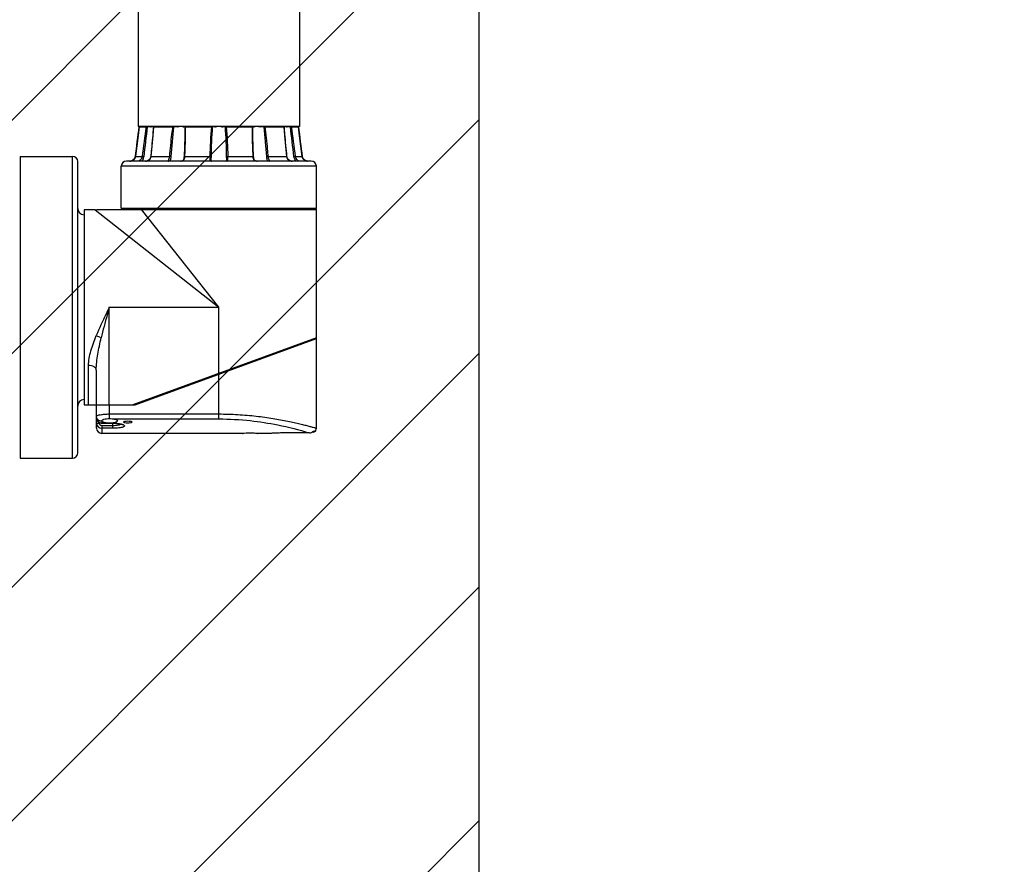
# Model space of a CAD drawing. Header units: millimetres. Extents: x 36 to 7524, y 76 to 5310.
# Tile 11 of 29: x 2106 to 2484, y 2070 to 2395. Entities that reach past the tile are written whole.
import ezdxf

# ---------------------------------------------------------------- set-up
doc = ezdxf.new("R2010")
doc.units = ezdxf.units.MM
for name, color, linetype in [('ARM2_ABL165', 7, 'Continuous'), ('COVER_S_PBL180', 7, 'Continuous'), ('FLANGE_J3_PBL178', 7, 'Continuous'), ('FLANGE_J4_PBL177', 7, 'Continuous'), ('FLANGE_J5_PBL166', 7, 'Continuous'), ('HOLDER_S_PBL181', 7, 'Continuous'), ('MODULE_S_ABL179', 7, 'Continuous'), ('new_view_15_VBL148', 7, 'Continuous'), ('PIPE2_PBL182', 7, 'Continuous')]:
    doc.layers.add(name, color=color, linetype=linetype)

# ---------------------------------------------------------------- blocks, each defined once
blk = doc.blocks.new('FLANGE_J5_PBL166', base_point=(688.76, 1633.69))
at = {"layer": 'FLANGE_J5_PBL166', "color": 7}
for p, q in [((651.76, 1656.19), (651.26, 1655.69)), ((651.26, 1655.69), (651.26, 1654.69)), ((726.26, 1655.69), (651.26, 1655.69)), ((725.76, 1656.19), (726.26, 1655.69)), ((726.26, 1655.69), (726.26, 1654.69)), ((652.76, 1653.19), (724.76, 1653.19)), ((658.15, 1611.49), (660.97, 1611.49)), ((663.52, 1611.49), (671.25, 1611.49)), ((675.66, 1611.43), (675.66, 1611.49)), ((675.66, 1611.49), (686.21, 1611.49)), ((691.31, 1611.49), (701.86, 1611.49)), ((701.86, 1611.49), (701.86, 1611.43)), ((706.27, 1611.49), (714, 1611.49)), ((716.55, 1611.49), (719.37, 1611.49))]:
    blk.add_line(p, q, dxfattribs=at)
at = {"layer": 'FLANGE_J5_PBL166', "color": 2}
for p, q in [((651.26, 1654.69), (726.26, 1654.69)), ((658.62, 1651.79), (655.45, 1651.79)), ((669.86, 1651.79), (661.21, 1651.79)), ((686.17, 1651.79), (674.35, 1651.79)), ((703.17, 1651.79), (691.35, 1651.79)), ((716.31, 1651.79), (707.66, 1651.79)), ((722.07, 1651.79), (718.9, 1651.79))]:
    blk.add_line(p, q, dxfattribs=at)
at = {"layer": 'FLANGE_J5_PBL166', "color": 7}
for centre, radius, start, end in [((652.76, 1654.69), 1.5, 180, 270), ((724.76, 1654.69), 1.5, 270, 360), ((-6575.34, 1148.55), 7248.28, 3.661962, 3.981237), ((1231.21, 1633.37), 545.35, 178.0641, 180.0746), ((146.55, 1633.38), 545.11, 359.925, 1.9364), ((7952.86, 1148.55), 7248.28, 176.018763, 176.338038), ((1294.2, 1632.21), 608.34, 179.9572, 181.95124), ((83.06, 1632.21), 608.6, 358.04918, 0.04235), ((601.11, 1552.96), 81.73, 45.4394, 45.7393), ((670.79, 1622.95), 15.09, 229.407, 231.1859), ((675.89, 1616.12), 6.56, 224.8983, 228.719), ((688.78, 1612.93), 2.95, 209.187, 216.1048), ((688.74, 1612.93), 2.95, 323.8947, 330.8129), ((703.91, 1611.43), 2.05, 179.9978, 181.0804), ((703.77, 1611.43), 1.91, 181.0238, 186.9887), ((701.63, 1616.12), 6.56, 311.2806, 315.1015), ((706.73, 1622.95), 15.09, 308.8139, 310.5929), ((776.41, 1552.96), 81.73, 134.2608, 134.5607)]:
    blk.add_arc(centre, radius, start, end, dxfattribs=at)
for points, knots in [([(655.45, 1651.79), (655.43, 1652.1), (655.24, 1652.55), (654.82, 1652.92), (654.51, 1653.08), (654.27, 1653.15), (654.12, 1653.18), (654.03, 1653.19), (653.96, 1653.19), (653.9, 1653.19), (653.88, 1653.2), (653.86, 1653.19), (653.86, 1653.19)], [0, 0, 0, 0, 0.398478, 0.576573, 0.726732, 0.845114, 0.892037, 0.930654, 0.960867, 0.982562, 0.995633, 1, 1, 1, 1]), ([(658.15, 1653.15), (658.15, 1653.19), (658.34, 1653.2), (658.44, 1653.19), (658.54, 1653.19)], [0, 0, 0, 0, 0.269402, 1, 1, 1, 1]), ([(658.62, 1651.79), (658.61, 1651.98), (658.56, 1652.32), (658.38, 1652.74), (658.25, 1652.99), (658.15, 1653.11), (658.15, 1653.15)], [0, 0, 0, 0, 0.388948, 0.707111, 0.910969, 1, 1, 1, 1]), ([(661.21, 1651.79), (661.2, 1651.95), (661.11, 1652.27), (660.72, 1652.79), (660.01, 1653.12), (659.22, 1653.2), (658.74, 1653.19), (658.54, 1653.19)], [0, 0, 0, 0, 0.14437, 0.288763, 0.568855, 0.815868, 1, 1, 1, 1]), ([(658.62, 1651.79), (658.91, 1645.08), (659.62, 1631.64), (660.48, 1618.21), (660.97, 1611.49)], [0, 0, 0, 0, 0.499756, 1, 1, 1, 1]), ([(663.52, 1611.49), (663.27, 1618.21), (662.61, 1631.66), (661.73, 1645.08), (661.21, 1651.79)], [0, 0, 0, 0, 0.499771, 1, 1, 1, 1]), ([(669.86, 1652.33), (669.86, 1652.44), (669.86, 1652.63), (669.9, 1652.88), (670.01, 1653.06), (670.19, 1653.15), (670.41, 1653.18), (670.79, 1653.2), (671.09, 1653.19), (671.31, 1653.19)], [0, 0, 0, 0, 0.156828, 0.27468, 0.364256, 0.45244, 0.558175, 0.685852, 1, 1, 1, 1]), ([(669.86, 1651.79), (669.86, 1651.84), (669.86, 1652.02), (669.86, 1652.2), (669.86, 1652.33)], [0, 0, 0, 0, 0.261025, 1, 1, 1, 1]), ([(669.86, 1651.79), (669.89, 1645.08), (670.2, 1631.64), (670.83, 1618.21), (671.25, 1611.49)], [0, 0, 0, 0, 0.499728, 1, 1, 1, 1]), ([(674.35, 1651.79), (674.33, 1652.1), (674.08, 1652.74), (673.16, 1653.14), (672.23, 1653.2), (671.61, 1653.19), (671.31, 1653.19)], [0, 0, 0, 0, 0.249101, 0.497694, 0.756772, 1, 1, 1, 1]), ([(675.66, 1611.49), (675.65, 1618.21), (675.39, 1631.65), (674.79, 1645.09), (674.35, 1651.79)], [0, 0, 0, 0, 0.499798, 1, 1, 1, 1]), ([(686.17, 1651.79), (686.18, 1651.94), (686.2, 1652.21), (686.32, 1652.58), (686.53, 1652.87), (686.83, 1653.05), (687.18, 1653.14), (687.7, 1653.19), (688.11, 1653.19), (688.39, 1653.19)], [0, 0, 0, 0, 0.139292, 0.265157, 0.376781, 0.484878, 0.600088, 0.725541, 1, 1, 1, 1]), ([(691.35, 1651.79), (691.34, 1651.95), (691.31, 1652.24), (691.17, 1652.64), (690.91, 1652.94), (690.56, 1653.09), (690.16, 1653.17), (689.57, 1653.2), (689.11, 1653.19), (688.79, 1653.19)], [0, 0, 0, 0, 0.137016, 0.258961, 0.367147, 0.475489, 0.593675, 0.722527, 1, 1, 1, 1]), ([(703.17, 1651.79), (702.73, 1645.09), (702.13, 1631.65), (701.87, 1618.21), (701.86, 1611.49)], [0, 0, 0, 0, 0.500202, 1, 1, 1, 1]), ([(703.17, 1651.79), (703.19, 1652.1), (703.44, 1652.74), (704.36, 1653.14), (705.29, 1653.2), (705.91, 1653.19), (706.21, 1653.19)], [0, 0, 0, 0, 0.249101, 0.497694, 0.756772, 1, 1, 1, 1]), ([(707.66, 1652.33), (707.66, 1652.44), (707.66, 1652.63), (707.62, 1652.88), (707.51, 1653.06), (707.33, 1653.15), (707.11, 1653.18), (706.73, 1653.2), (706.43, 1653.19), (706.21, 1653.19)], [0, 0, 0, 0, 0.156828, 0.27468, 0.364256, 0.45244, 0.558175, 0.685852, 1, 1, 1, 1]), ([(706.27, 1611.49), (706.69, 1618.21), (707.31, 1631.64), (707.63, 1645.08), (707.66, 1651.79)], [0, 0, 0, 0, 0.500272, 1, 1, 1, 1]), ([(707.66, 1651.79), (707.66, 1651.84), (707.66, 1652.02), (707.66, 1652.2), (707.66, 1652.33)], [0, 0, 0, 0, 0.261025, 1, 1, 1, 1]), ([(716.31, 1651.79), (715.79, 1645.08), (714.91, 1631.66), (714.25, 1618.21), (714, 1611.49)], [0, 0, 0, 0, 0.500229, 1, 1, 1, 1]), ([(716.31, 1651.79), (716.32, 1651.95), (716.41, 1652.27), (716.8, 1652.79), (717.51, 1653.12), (718.3, 1653.2), (718.78, 1653.19), (718.98, 1653.19)], [0, 0, 0, 0, 0.14437, 0.288763, 0.568855, 0.815868, 1, 1, 1, 1]), ([(716.55, 1611.49), (717.04, 1618.21), (717.9, 1631.64), (718.61, 1645.08), (718.9, 1651.79)], [0, 0, 0, 0, 0.500244, 1, 1, 1, 1]), ([(718.9, 1651.79), (718.91, 1651.98), (718.96, 1652.32), (719.14, 1652.74), (719.27, 1652.99), (719.37, 1653.11), (719.37, 1653.15)], [0, 0, 0, 0, 0.388948, 0.707111, 0.910969, 1, 1, 1, 1]), ([(719.37, 1653.15), (719.37, 1653.19), (719.18, 1653.2), (719.08, 1653.19), (718.98, 1653.19)], [0, 0, 0, 0, 0.269402, 1, 1, 1, 1]), ([(722.07, 1651.79), (722.09, 1652.09), (722.31, 1652.64), (722.96, 1653.1), (723.44, 1653.19), (723.66, 1653.19)], [0, 0, 0, 0, 0.390869, 0.713984, 1, 1, 1, 1])]:
    blk.add_open_spline(points, degree=3, knots=knots, dxfattribs=at)
for points in [[(663.69, 1611.19), (663.64, 1611.3), (663.58, 1611.4), (663.52, 1611.49)], [(675.65, 1611.19), (675.66, 1611.27), (675.66, 1611.35), (675.66, 1611.43)], [(714, 1611.49), (713.94, 1611.4), (713.88, 1611.3), (713.83, 1611.19)]]:
    blk.add_open_spline(points, degree=3, dxfattribs=at)
blk = doc.blocks.new('FLANGE_J4_PBL177', base_point=(688.76, 1391.54))
at = {"layer": 'FLANGE_J4_PBL177', "color": 7}
for p, q in [((658.29, 1407.49), (658.18, 1407.39)), ((658.18, 1407.4), (658.18, 1407.4)), ((658.18, 1407.4), (660.85, 1407.4)), ((660.85, 1407.4), (660.95, 1407.39)), ((660.95, 1407.39), (661.09, 1407.39)), ((661.09, 1407.39), (661.27, 1407.38)), ((662.46, 1407.38), (661.27, 1407.38)), ((662.46, 1407.38), (662.52, 1407.49)), ((663.73, 1407.49), (663.61, 1407.39)), ((663.61, 1407.39), (663.61, 1407.39)), ((663.7, 1407.4), (671, 1407.4)), ((672.72, 1407.38), (671.51, 1407.38)), ((672.72, 1407.38), (672.72, 1407.49)), ((675.39, 1407.49), (675.29, 1407.38)), ((675.65, 1407.38), (675.29, 1407.38)), ((675.66, 1405.67), (675.66, 1405.66)), ((675.94, 1407.4), (685.9, 1407.4)), ((685.9, 1407.4), (685.91, 1407.49)), ((687.28, 1407.38), (686.37, 1407.38)), ((687.28, 1407.38), (687.22, 1407.49)), ((690.3, 1407.49), (690.24, 1407.38)), ((691.15, 1407.38), (690.24, 1407.38)), ((691.62, 1407.4), (701.58, 1407.4)), ((701.86, 1405.66), (701.86, 1405.67)), ((702.23, 1407.38), (701.87, 1407.38)), ((702.23, 1407.38), (702.13, 1407.49)), ((704.8, 1407.49), (704.8, 1407.38)), ((706.01, 1407.38), (704.8, 1407.38)), ((706.46, 1407.39), (706.52, 1407.4)), ((706.52, 1407.4), (713.81, 1407.4)), ((713.81, 1407.4), (713.72, 1407.49)), ((713.91, 1407.39), (713.79, 1407.49)), ((713.91, 1407.39), (713.91, 1407.39)), ((715, 1407.49), (715.06, 1407.38)), ((716.25, 1407.38), (715.06, 1407.38)), ((716.25, 1407.38), (716.57, 1407.39)), ((716.57, 1407.39), (716.67, 1407.4)), ((716.67, 1407.4), (719.34, 1407.4)), ((719.34, 1407.39), (719.23, 1407.49)), ((719.34, 1407.4), (719.34, 1407.4)), ((719.79, 1403.94), (719.34, 1407.39)), ((724.26, 1394.19), (653.26, 1394.19)), ((656.38, 1395.13), (656.08, 1394.76)), ((656.6, 1395.59), (656.38, 1395.13)), ((656.67, 1395.93), (656.6, 1395.59)), ((685.86, 1394.79), (685.86, 1394.79)), ((691.61, 1394.25), (691.59, 1394.22)), ((691.66, 1394.79), (691.66, 1394.79)), ((721.13, 1395.14), (720.92, 1395.6)), ((721.43, 1394.76), (721.13, 1395.14)), ((721.44, 1394.76), (721.43, 1394.76)), ((721.99, 1394.4), (721.79, 1394.49)), ((651.26, 1376.09), (651.26, 1392.19)), ((726.26, 1376.09), (726.26, 1392.19)), ((651.26, 1376.09), (651.76, 1375.59)), ((651.26, 1376.09), (726.26, 1376.09)), ((726.26, 1376.09), (725.76, 1375.59))]:
    blk.add_line(p, q, dxfattribs=at)
at = {"layer": 'FLANGE_J4_PBL177', "color": 2}
for p, q in [((660.85, 1407.4), (660.95, 1407.49)), ((661.28, 1407.49), (661.27, 1407.38)), ((663.8, 1407.49), (663.7, 1407.4)), ((663.7, 1407.38), (663.7, 1407.4)), ((663.7, 1407.38), (663.7, 1407.4)), ((671, 1407.4), (671.06, 1407.49)), ((671.46, 1407.49), (671.51, 1407.38)), ((675.65, 1407.38), (675.77, 1407.49)), ((675.65, 1407.38), (675.66, 1405.67)), ((675.99, 1407.49), (675.94, 1407.4)), ((686.27, 1407.49), (686.37, 1407.38)), ((691.15, 1407.38), (691.25, 1407.49)), ((691.61, 1407.49), (691.62, 1407.4)), ((701.58, 1407.4), (701.53, 1407.49)), ((701.75, 1407.49), (701.87, 1407.38)), ((701.86, 1405.67), (701.87, 1407.38)), ((706.01, 1407.38), (706.06, 1407.49)), ((706.46, 1407.49), (706.52, 1407.4)), ((713.81, 1407.4), (713.82, 1407.38)), ((713.81, 1407.4), (713.82, 1407.38)), ((716.25, 1407.38), (716.24, 1407.49)), ((716.57, 1407.49), (716.67, 1407.4)), ((656.67, 1395.93), (656.68, 1395.93)), ((656.68, 1395.93), (659.26, 1395.93)), ((662.69, 1395.93), (669.75, 1395.93)), ((675.69, 1395.93), (685.33, 1395.93)), ((692.19, 1395.93), (701.83, 1395.93)), ((707.77, 1395.93), (714.83, 1395.93)), ((718.26, 1395.93), (720.84, 1395.93)), ((720.85, 1395.93), (720.84, 1395.93)), ((726.26, 1392.19), (651.26, 1392.19))]:
    blk.add_line(p, q, dxfattribs=at)
at = {"layer": 'FLANGE_J4_PBL177', "color": 7}
for points in [[(658.18, 1407.39), (657.73, 1403.96), (657.22, 1400), (656.67, 1395.93)], [(663.61, 1407.39), (663.36, 1403.99), (663, 1399.97), (662.59, 1395.91)], [(675.66, 1405.66), (675.65, 1403.7), (675.56, 1399.84), (675.39, 1395.89)], [(702.13, 1395.89), (701.96, 1399.83), (701.87, 1403.69), (701.86, 1405.66)], [(714.93, 1395.91), (714.52, 1399.95), (714.16, 1403.98), (713.91, 1407.39)], [(720.85, 1395.93), (720.31, 1399.98), (719.79, 1403.95)], [(656.6, 1395.6), (656.39, 1395.14), (656.09, 1394.76), (655.73, 1394.49), (655.34, 1394.31), (654.92, 1394.21), (654.61, 1394.19)], [(655.73, 1394.49), (655.72, 1394.49), (655.53, 1394.4)], [(662.59, 1395.91), (662.54, 1395.6), (662.37, 1395.14), (662.1, 1394.76), (661.76, 1394.48), (661.36, 1394.31), (660.89, 1394.21), (660.51, 1394.19)], [(675.39, 1395.89), (675.36, 1395.54), (675.27, 1395.07), (675.13, 1394.72), (674.93, 1394.45), (674.64, 1394.29), (674.28, 1394.21), (673.97, 1394.19)], [(685.93, 1394.22), (685.93, 1394.22), (685.9, 1394.29), (685.87, 1394.49), (685.86, 1394.79)], [(686.12, 1394.19), (686.01, 1394.2), (685.94, 1394.22)], [(691.59, 1394.22), (691.59, 1394.22), (691.51, 1394.2), (691.4, 1394.19)], [(691.66, 1394.79), (691.65, 1394.5), (691.62, 1394.3), (691.61, 1394.25)], [(703.55, 1394.19), (703.25, 1394.21), (702.89, 1394.29), (702.6, 1394.45), (702.39, 1394.71), (702.26, 1395.06), (702.16, 1395.52), (702.13, 1395.89)], [(717.01, 1394.19), (716.65, 1394.21), (716.17, 1394.3), (715.77, 1394.48), (715.43, 1394.75), (715.16, 1395.12), (714.99, 1395.58), (714.93, 1395.91)], [(722.48, 1394.23), (722.19, 1394.31), (721.8, 1394.49), (721.44, 1394.75), (721.14, 1395.13), (720.92, 1395.59), (720.85, 1395.93)]]:
    blk.add_lwpolyline(points, dxfattribs=at)
at = {"layer": 'FLANGE_J4_PBL177', "color": 2}
for centre, radius, start, end in [((-1089.41, 1630.54), 1761.77, 352.34716, 352.72335), ((1047.87, 1348), 391.55, 171.275, 172.9693), ((1119.7, 1347.5), 462.32, 172.5581, 173.9958), ((257.82, 1347.5), 462.32, 6.0042, 7.4419), ((329.67, 1348), 391.54, 7.0307, 8.7251), ((2466.95, 1630.55), 1761.8, 187.27666, 187.65284), ((654.61, 1396.53), 2.33, 269.9827, 276.7406), ((654.62, 1396.47), 2.27, 276.7625, 278.3086), ((654.63, 1396.41), 2.21, 278.2877, 288.3721), ((654.65, 1396.33), 2.13, 288.4483, 289.4954), ((654.67, 1396.28), 2.07, 289.458, 300.8963), ((654.69, 1396.19), 2, 342.9588, 352.3509), ((660.56, 1397.52), 3.32, 275.4108, 275.8789), ((660.33, 1396.18), 2.37, 347.2702, 353.8826)]:
    blk.add_arc(centre, radius, start, end, dxfattribs=at)
at = {"layer": 'FLANGE_J4_PBL177', "color": 7}
for centre, radius, start, end in [((662.46, 1408.86), 1.48, 270.0165, 272.8316), ((670.28, 1374.39), 33.01, 88.4735, 88.7528), ((670.32, 1376.45), 30.95, 88.1156, 88.4424), ((670.39, 1378.26), 29.14, 87.9008, 88.1397), ((670.76, 1388.4), 19, 87.7389, 87.8935), ((686.09, 1403.11), 4.28, 86.3345, 87.6279), ((691.78, 1394.79), 12.61, 91.5293, 92.2597), ((691.96, 1387.85), 19.55, 90.9994, 91.5189), ((706.7, 1390.1), 17.29, 92.1076, 92.2776), ((707.1, 1379.08), 28.32, 91.8531, 92.0983), ((707.18, 1376.98), 30.42, 91.3571, 91.8808), ((715.06, 1408.86), 1.48, 267.1669, 269.9835), ((653.26, 1392.19), 2, 90, 180), ((722.9, 1396.46), 2.26, 259.55, 263.1387), ((722.9, 1396.52), 2.33, 263.1573, 270.0185), ((724.26, 1392.19), 2, 0, 90)]:
    blk.add_arc(centre, radius, start, end, dxfattribs=at)
for points, knots in [([(662.54, 1407.38), (662.59, 1407.38), (662.78, 1407.4), (662.97, 1407.46), (663.11, 1407.5)], [0, 0, 0, 0, 0.266116, 1, 1, 1, 1]), ([(663.61, 1407.39), (663.62, 1407.39), (663.65, 1407.39), (663.68, 1407.39), (663.7, 1407.4)], [0, 0, 0, 0, 0.283819, 1, 1, 1, 1]), ([(674.8, 1407.5), (674.84, 1407.48), (675, 1407.43), (675.17, 1407.38), (675.29, 1407.38)], [0, 0, 0, 0, 0.285623, 1, 1, 1, 1]), ([(675.65, 1407.38), (675.66, 1407.39), (675.72, 1407.39), (675.76, 1407.39), (675.8, 1407.39)], [0, 0, 0, 0, 0.306622, 1, 1, 1, 1]), ([(686.08, 1407.39), (686.13, 1407.39), (686.19, 1407.39), (686.26, 1407.39), (686.27, 1407.39)], [0, 0, 0, 0, 0.77191, 1, 1, 1, 1]), ([(687.28, 1407.38), (687.34, 1407.38), (687.59, 1407.4), (687.84, 1407.46), (688.03, 1407.5)], [0, 0, 0, 0, 0.237795, 1, 1, 1, 1]), ([(689.49, 1407.5), (689.56, 1407.48), (689.8, 1407.43), (690.06, 1407.38), (690.24, 1407.38)], [0, 0, 0, 0, 0.260476, 1, 1, 1, 1]), ([(691.15, 1407.38), (691.16, 1407.38), (691.2, 1407.38), (691.25, 1407.39), (691.28, 1407.39)], [0, 0, 0, 0, 0.21467, 1, 1, 1, 1]), ([(701.72, 1407.39), (701.73, 1407.39), (701.77, 1407.39), (701.8, 1407.39), (701.82, 1407.39)], [0, 0, 0, 0, 0.296725, 1, 1, 1, 1]), ([(701.82, 1407.39), (701.83, 1407.39), (701.84, 1407.38), (701.86, 1407.38), (701.87, 1407.38)], [0, 0, 0, 0, 0.375047, 1, 1, 1, 1]), ([(702.23, 1407.38), (702.27, 1407.38), (702.43, 1407.4), (702.6, 1407.46), (702.72, 1407.5)], [0, 0, 0, 0, 0.211644, 1, 1, 1, 1]), ([(713.81, 1407.4), (713.82, 1407.4), (713.85, 1407.39), (713.87, 1407.39), (713.89, 1407.39)], [0, 0, 0, 0, 0.31879, 1, 1, 1, 1]), ([(713.89, 1407.39), (713.89, 1407.39), (713.9, 1407.39), (713.91, 1407.39), (713.91, 1407.39)], [0, 0, 0, 0, 0.684665, 1, 1, 1, 1]), ([(714.41, 1407.5), (714.45, 1407.48), (714.64, 1407.43), (714.83, 1407.39), (714.98, 1407.38)], [0, 0, 0, 0, 0.232914, 1, 1, 1, 1])]:
    blk.add_open_spline(points, degree=3, knots=knots, dxfattribs=at)
at = {"layer": 'FLANGE_J4_PBL177', "color": 2}
for points, knots in [([(662.69, 1395.93), (662.79, 1396.88), (663.19, 1400.69), (663.51, 1404.51), (663.7, 1407.38)], [0, 0, 0, 0, 0.250545, 1, 1, 1, 1]), ([(671, 1407.4), (670.86, 1406.44), (670.36, 1402.63), (669.98, 1398.8), (669.75, 1395.93)], [0, 0, 0, 0, 0.250344, 1, 1, 1, 1]), ([(675.69, 1395.93), (675.74, 1396.88), (675.91, 1400.7), (675.98, 1404.53), (675.94, 1407.4)], [0, 0, 0, 0, 0.250376, 1, 1, 1, 1]), ([(701.58, 1407.4), (701.56, 1406.44), (701.56, 1402.62), (701.68, 1398.79), (701.83, 1395.93)], [0, 0, 0, 0, 0.249613, 1, 1, 1, 1]), ([(707.77, 1395.93), (707.69, 1396.88), (707.36, 1400.71), (706.92, 1404.54), (706.52, 1407.4)], [0, 0, 0, 0, 0.249673, 1, 1, 1, 1]), ([(713.82, 1407.38), (713.88, 1406.43), (714.16, 1402.6), (714.52, 1398.79), (714.83, 1395.93)], [0, 0, 0, 0, 0.249375, 1, 1, 1, 1]), ([(655.74, 1394.5), (655.94, 1394.62), (656.31, 1394.94), (656.54, 1395.38), (656.61, 1395.61)], [0, 0, 0, 0, 0.497195, 1, 1, 1, 1]), ([(658.19, 1394.29), (658.17, 1394.28), (658.1, 1394.25), (658.02, 1394.22), (657.96, 1394.21)], [0, 0, 0, 0, 0.293575, 1, 1, 1, 1]), ([(659.26, 1395.93), (659.24, 1395.74), (659.07, 1395.09), (658.61, 1394.51), (658.19, 1394.29)], [0, 0, 0, 0, 0.287719, 1, 1, 1, 1]), ([(659.19, 1394.19), (659.29, 1394.3), (659.66, 1394.79), (659.86, 1395.4), (659.91, 1395.86)], [0, 0, 0, 0, 0.237695, 1, 1, 1, 1]), ([(659.91, 1395.86), (659.85, 1395.87), (659.63, 1395.9), (659.42, 1395.93), (659.26, 1395.93)], [0, 0, 0, 0, 0.290048, 1, 1, 1, 1]), ([(660.9, 1394.21), (661.3, 1394.26), (661.93, 1394.45), (662.46, 1395.08), (662.6, 1395.46), (662.64, 1395.66)], [0, 0, 0, 0, 0.503193, 0.749918, 1, 1, 1, 1]), ([(662.59, 1395.91), (662.59, 1395.92), (662.64, 1395.92), (662.67, 1395.93), (662.69, 1395.93)], [0, 0, 0, 0, 0.277043, 1, 1, 1, 1]), ([(669.75, 1395.93), (669.74, 1395.8), (669.7, 1395.55), (669.61, 1395.19), (669.51, 1394.88), (669.4, 1394.62), (669.33, 1394.43), (669.28, 1394.3), (669.31, 1394.2), (669.38, 1394.19), (669.4, 1394.19)], [0, 0, 0, 0, 0.20769, 0.405469, 0.585087, 0.736057, 0.848243, 0.917685, 0.955725, 1, 1, 1, 1]), ([(670.44, 1395.86), (670.39, 1395.87), (670.17, 1395.91), (669.93, 1395.93), (669.75, 1395.93)], [0, 0, 0, 0, 0.208535, 1, 1, 1, 1]), ([(670.04, 1394.19), (670.09, 1394.31), (670.29, 1394.84), (670.41, 1395.41), (670.44, 1395.86)], [0, 0, 0, 0, 0.215517, 1, 1, 1, 1]), ([(673.97, 1394.19), (674.21, 1394.19), (674.68, 1394.22), (675.54, 1394.68), (675.66, 1395.46), (675.69, 1395.93)], [0, 0, 0, 0, 0.263602, 0.497557, 1, 1, 1, 1]), ([(675.39, 1395.89), (675.39, 1395.89), (675.42, 1395.91), (675.52, 1395.92), (675.61, 1395.93), (675.69, 1395.93)], [0, 0, 0, 0, 0.088254, 0.291026, 1, 1, 1, 1]), ([(685.33, 1395.93), (685.33, 1395.7), (685.31, 1395.37), (685.32, 1394.96), (685.34, 1394.64), (685.51, 1394.29), (685.79, 1394.22), (685.93, 1394.2)], [0, 0, 0, 0, 0.333227, 0.479571, 0.606013, 0.801749, 1, 1, 1, 1]), ([(685.88, 1395.86), (685.87, 1395.88), (685.8, 1395.89), (685.68, 1395.91), (685.52, 1395.92), (685.4, 1395.93), (685.33, 1395.93)], [0, 0, 0, 0, 0.116638, 0.344469, 0.653897, 1, 1, 1, 1]), ([(685.86, 1394.79), (685.86, 1394.88), (685.87, 1395.23), (685.88, 1395.59), (685.88, 1395.86)], [0, 0, 0, 0, 0.235794, 1, 1, 1, 1]), ([(691.61, 1394.21), (691.75, 1394.22), (692.03, 1394.3), (692.18, 1394.66), (692.2, 1394.97), (692.21, 1395.38), (692.19, 1395.7), (692.19, 1395.93)], [0, 0, 0, 0, 0.19607, 0.393116, 0.520263, 0.666941, 1, 1, 1, 1]), ([(691.64, 1395.86), (691.65, 1395.88), (691.72, 1395.89), (691.84, 1395.91), (692, 1395.92), (692.12, 1395.93), (692.19, 1395.93)], [0, 0, 0, 0, 0.116632, 0.344465, 0.653899, 1, 1, 1, 1]), ([(691.64, 1395.86), (691.64, 1395.77), (691.65, 1395.41), (691.66, 1395.05), (691.66, 1394.79)], [0, 0, 0, 0, 0.261184, 1, 1, 1, 1]), ([(702.13, 1395.89), (702.13, 1395.89), (702.09, 1395.91), (702, 1395.92), (701.9, 1395.93), (701.83, 1395.93)], [0, 0, 0, 0, 0.088258, 0.291028, 1, 1, 1, 1]), ([(701.83, 1395.93), (701.86, 1395.46), (701.98, 1394.68), (702.84, 1394.22), (703.31, 1394.19), (703.55, 1394.19)], [0, 0, 0, 0, 0.502442, 0.736396, 1, 1, 1, 1]), ([(707.08, 1395.86), (707.13, 1395.87), (707.35, 1395.91), (707.59, 1395.93), (707.77, 1395.93)], [0, 0, 0, 0, 0.208529, 1, 1, 1, 1]), ([(707.08, 1395.86), (707.09, 1395.7), (707.16, 1395.13), (707.32, 1394.58), (707.48, 1394.19)], [0, 0, 0, 0, 0.274312, 1, 1, 1, 1]), ([(708.12, 1394.19), (708.14, 1394.19), (708.21, 1394.2), (708.24, 1394.3), (708.19, 1394.43), (708.12, 1394.62), (708.01, 1394.88), (707.9, 1395.19), (707.82, 1395.55), (707.78, 1395.8), (707.77, 1395.93)], [0, 0, 0, 0, 0.044275, 0.082315, 0.151756, 0.263942, 0.414913, 0.59453, 0.79231, 1, 1, 1, 1]), ([(714.83, 1395.93), (714.86, 1395.67), (714.99, 1395.16), (715.66, 1394.34), (716.5, 1394.19), (717.01, 1394.19)], [0, 0, 0, 0, 0.252089, 0.498695, 1, 1, 1, 1]), ([(714.93, 1395.91), (714.93, 1395.92), (714.88, 1395.92), (714.85, 1395.93), (714.83, 1395.93)], [0, 0, 0, 0, 0.277075, 1, 1, 1, 1]), ([(717.61, 1395.86), (717.67, 1395.87), (717.89, 1395.9), (718.1, 1395.93), (718.26, 1395.93)], [0, 0, 0, 0, 0.290041, 1, 1, 1, 1]), ([(717.61, 1395.86), (717.63, 1395.7), (717.74, 1395.1), (718.02, 1394.53), (718.33, 1394.19)], [0, 0, 0, 0, 0.260008, 1, 1, 1, 1]), ([(719.32, 1394.3), (719.2, 1394.36), (718.67, 1394.75), (718.32, 1395.4), (718.26, 1395.93)], [0, 0, 0, 0, 0.198268, 1, 1, 1, 1]), ([(719.65, 1394.19), (719.64, 1394.19), (719.57, 1394.2), (719.5, 1394.22), (719.44, 1394.24)], [0, 0, 0, 0, 0.194471, 1, 1, 1, 1]), ([(720.84, 1395.93), (720.9, 1395.5), (721.3, 1394.69), (722.09, 1394.31), (722.49, 1394.23)], [0, 0, 0, 0, 0.516342, 1, 1, 1, 1])]:
    blk.add_open_spline(points, degree=3, knots=knots, dxfattribs=at)
for points in [[(670.44, 1395.86), (670.71, 1399.71), (671.05, 1403.55), (671.51, 1407.38)], [(685.9, 1407.4), (685.57, 1403.58), (685.39, 1399.75), (685.33, 1395.93)], [(685.88, 1395.86), (685.93, 1399.7), (686.08, 1403.55), (686.37, 1407.38)], [(691.15, 1407.38), (691.44, 1403.55), (691.59, 1399.7), (691.64, 1395.86)], [(691.62, 1407.4), (691.95, 1403.58), (692.13, 1399.75), (692.19, 1395.93)], [(706.01, 1407.38), (706.47, 1403.55), (706.81, 1399.71), (707.08, 1395.86)], [(657.96, 1394.21), (657.93, 1394.2), (657.9, 1394.19), (657.87, 1394.19)], [(660.51, 1394.19), (660.63, 1394.19), (660.75, 1394.2), (660.87, 1394.21)], [(685.93, 1394.2), (685.99, 1394.2), (686.06, 1394.19), (686.12, 1394.19)], [(691.4, 1394.19), (691.47, 1394.19), (691.54, 1394.2), (691.61, 1394.21)], [(719.44, 1394.24), (719.4, 1394.26), (719.36, 1394.28), (719.32, 1394.3)]]:
    blk.add_open_spline(points, degree=3, dxfattribs=at)
at = {"layer": 'FLANGE_J4_PBL177', "color": 7}
for points in [[(672.72, 1407.38), (672.99, 1407.38), (673.26, 1407.44), (673.53, 1407.5)], [(675.8, 1407.39), (675.85, 1407.39), (675.9, 1407.39), (675.94, 1407.4)], [(685.9, 1407.4), (685.96, 1407.4), (686.02, 1407.39), (686.08, 1407.39)], [(701.58, 1407.4), (701.62, 1407.39), (701.67, 1407.39), (701.72, 1407.39)], [(703.99, 1407.5), (704.26, 1407.44), (704.53, 1407.38), (704.8, 1407.38)]]:
    blk.add_open_spline(points, degree=3, dxfattribs=at)
blk = doc.blocks.new('PIPE2_PBL182', base_point=(688.76, 1509.34))
at = {"layer": 'PIPE2_PBL182', "color": 7}
for p, q in [((657.76, 1611.19), (657.76, 1407.49)), ((719.76, 1611.19), (657.76, 1611.19)), ((719.76, 1611.19), (719.76, 1407.49)), ((719.76, 1407.49), (657.76, 1407.49))]:
    blk.add_line(p, q, dxfattribs=at)
blk = doc.blocks.new('ARM2_ABL165', base_point=(688.76, 1515.89))
at = {"layer": 'FLANGE_J4_PBL177'}
blk.add_blockref('FLANGE_J4_PBL177', (688.76, 1391.54), dxfattribs=at)
at = {"layer": 'FLANGE_J5_PBL166'}
blk.add_blockref('FLANGE_J5_PBL166', (688.76, 1633.69), dxfattribs=at)
at = {"layer": 'PIPE2_PBL182'}
blk.add_blockref('PIPE2_PBL182', (688.76, 1509.34), dxfattribs=at)
blk = doc.blocks.new('FLANGE_J3_PBL178', base_point=(624.76, 1337.99))
at = {"layer": 'FLANGE_J3_PBL178', "color": 7}
for p, q in [((612.46, 1395.99), (612.46, 1279.99)), ((612.46, 1395.99), (632.56, 1395.99)), ((634.56, 1281.99), (634.56, 1393.99)), ((612.46, 1279.99), (632.56, 1279.99))]:
    blk.add_line(p, q, dxfattribs=at)
at = {"layer": 'FLANGE_J3_PBL178', "color": 2}
blk.add_line((632.56, 1279.99), (632.56, 1395.99), dxfattribs=at)
at = {"layer": 'FLANGE_J3_PBL178', "color": 7}
for centre, radius, start, end in [((632.56, 1393.99), 2, 0, 90), ((637.06, 1375.99), 2.5, 180, 267.6818), ((637.06, 1299.99), 2.5, 92.3182, 180), ((632.56, 1281.99), 2, 270, 360)]:
    blk.add_arc(centre, radius, start, end, dxfattribs=at)
blk = doc.blocks.new('COVER_S_PBL180', base_point=(684.02, 1307.75))
at = {"layer": 'COVER_S_PBL180', "color": 7}
for p, q in [((656.66, 1300.49), (726.26, 1326)), ((726.26, 1291.49), (726.26, 1325.99)), ((641.76, 1291.49), (641.76, 1300.49)), ((645.26, 1300.49), (656.66, 1300.49)), ((643.77, 1294.2), (643.76, 1294.27)), ((643.76, 1293.44), (647.96, 1293.44)), ((697.76, 1289.49), (643.76, 1289.49)), ((697.76, 1289.49), (697.86, 1289.5)), ((703.66, 1289.5), (703.76, 1289.49)), ((708.76, 1289.49), (703.76, 1289.49)), ((708.76, 1289.49), (708.8, 1289.5)), ((723.59, 1289.7), (715.76, 1289.7)), ((725.13, 1289.99), (724.64, 1289.99))]:
    blk.add_line(p, q, dxfattribs=at)
at = {"layer": 'COVER_S_PBL180', "color": 2}
for p, q in [((688.76, 1295.05), (688.76, 1312.26)), ((646.76, 1295.23), (646.76, 1300.49)), ((646.76, 1296.96), (688.76, 1296.96)), ((648.25, 1295.05), (688.76, 1295.05)), ((641.76, 1293.45), (642.76, 1293.45)), ((642.76, 1293.73), (642.76, 1293.45)), ((643.76, 1294.14), (643.76, 1293.44)), ((643.76, 1293.48), (645.81, 1293.48)), ((643.76, 1292.43), (643.76, 1289.49)), ((647.96, 1292.43), (643.76, 1292.43)), ((647.96, 1291.45), (643.76, 1291.45)), ((647.71, 1293.48), (647.96, 1293.48)), ((647.96, 1291.45), (647.96, 1293.48))]:
    blk.add_line(p, q, dxfattribs=at)
at = {"layer": 'COVER_S_PBL180', "color": 7}
for points in [[(641.76, 1295.48), (641.78, 1295.17), (641.92, 1294.67), (642.18, 1294.23), (642.55, 1293.86), (642.99, 1293.6), (643.47, 1293.47), (643.76, 1293.44)], [(647.96, 1293.44), (648.69, 1293.43), (649.6, 1293.36), (650.4, 1293.24), (651.01, 1293.1), (651.4, 1292.98), (651.6, 1292.89), (651.63, 1292.87)], [(725.99, 1290.49), (726.02, 1290.55), (726.22, 1291.08), (726.26, 1291.49)], [(725.13, 1289.99), (725.43, 1290.04), (725.7, 1290.18), (725.92, 1290.39), (725.99, 1290.49)]]:
    blk.add_lwpolyline(points, dxfattribs=at)
at = {"layer": 'COVER_S_PBL180', "color": 2}
for centre, radius, start, end in [((643.76, 1295.48), 2, 179.9825, 269.9761), ((643.76, 1293.45), 2, 179.9957, 269.9925), ((643.76, 1296.19), 2.06, 269.5475, 269.9999), ((650.2, 1288.91), 4.33, 69.8881, 70.7773)]:
    blk.add_arc(centre, radius, start, end, dxfattribs=at)
at = {"layer": 'COVER_S_PBL180', "color": 7}
for centre, radius, start, end in [((643.76, 1291.49), 2, 180, 270), ((700.76, 1169.49), 120.04, 90.0002, 91.4323), ((723.63, 1291.69), 1.98, 312.078, 315.7043)]:
    blk.add_arc(centre, radius, start, end, dxfattribs=at)
at = {"layer": 'COVER_S_PBL180', "color": 2}
for points, knots in [([(641.76, 1296.06), (641.76, 1296.12), (641.88, 1296.28), (642.37, 1296.51), (643.38, 1296.74), (644.93, 1296.92), (646.12, 1296.96), (646.76, 1296.96)], [0, 0, 0, 0, 0.037151, 0.09985, 0.314351, 0.629026, 1, 1, 1, 1]), ([(643.74, 1294.14), (643.49, 1294.14), (642.97, 1294.24), (642.31, 1294.67), (641.86, 1295.3), (641.76, 1295.81), (641.76, 1296.06)], [0, 0, 0, 0, 0.254544, 0.506373, 0.754489, 1, 1, 1, 1]), ([(688.76, 1296.96), (691.21, 1296.96), (696.02, 1296.82), (702.98, 1296.22), (709.37, 1295.33), (714.22, 1294.43), (717.65, 1293.69), (719.82, 1293.19), (721.71, 1292.72), (723.27, 1292.32), (724.53, 1291.98), (725.31, 1291.76), (725.85, 1291.61), (725.99, 1291.57), (726.32, 1291.47), (726.26, 1291.49)], [0, 0, 0, 0, 0.193425, 0.379421, 0.551117, 0.702351, 0.768536, 0.827548, 0.878764, 0.9216, 0.955533, 0.980118, 0.988792, 0.995012, 1, 1, 1, 1]), ([(688.76, 1295.05), (692.8, 1295.05), (700.41, 1294.63), (712.06, 1292.81), (719.58, 1290.9), (723.59, 1289.7)], [0, 0, 0, 0, 0.3429, 0.644974, 1, 1, 1, 1]), ([(643.76, 1292.43), (643.5, 1292.43), (642.97, 1292.66), (642.76, 1293.19), (642.76, 1293.45)], [0, 0, 0, 0, 0.499592, 1, 1, 1, 1]), ([(647.96, 1293.48), (648.65, 1293.48), (649.89, 1293.4), (651.11, 1293.17), (651.62, 1292.99)], [0, 0, 0, 0, 0.560724, 1, 1, 1, 1]), ([(651.26, 1293.03), (651.12, 1292.91), (650.7, 1292.74), (649.59, 1292.49), (648.64, 1292.43), (647.96, 1292.43)], [0, 0, 0, 0, 0.163766, 0.396179, 1, 1, 1, 1]), ([(651.69, 1292.97), (651.87, 1292.9), (652.12, 1292.79), (652.37, 1292.59), (652.46, 1292.44), (652.46, 1292.29), (652.36, 1292.15), (652.19, 1292.03), (651.94, 1291.91), (651.63, 1291.81), (651.08, 1291.68), (650.26, 1291.56), (649.16, 1291.47), (648.37, 1291.45), (647.96, 1291.45)], [0, 0, 0, 0, 0.103332, 0.139101, 0.166272, 0.189678, 0.21663, 0.252267, 0.29861, 0.356127, 0.424582, 0.59087, 0.787364, 1, 1, 1, 1]), ([(725.04, 1290.31), (725.18, 1290.34), (725.38, 1290.37), (725.62, 1290.42), (725.76, 1290.45), (725.85, 1290.46), (725.93, 1290.49), (725.96, 1290.48), (725.99, 1290.5), (725.99, 1290.49)], [0, 0, 0, 0, 0.452428, 0.622623, 0.76004, 0.866147, 0.941344, 0.985823, 1, 1, 1, 1])]:
    blk.add_open_spline(points, degree=3, knots=knots, dxfattribs=at)
at = {"layer": 'COVER_S_PBL180', "color": 7}
for points, knots in [([(643.76, 1294.27), (643.76, 1294.4), (643.95, 1294.61), (644.27, 1294.79), (644.8, 1295), (645.64, 1295.18), (646.37, 1295.23), (646.76, 1295.23)], [0, 0, 0, 0, 0.123919, 0.219665, 0.339694, 0.64311, 1, 1, 1, 1]), ([(646.76, 1295.23), (646.89, 1295.23), (647.39, 1295.21), (647.89, 1295.12), (648.25, 1295.05)], [0, 0, 0, 0, 0.260756, 1, 1, 1, 1]), ([(648.25, 1295.05), (648.47, 1295.02), (648.85, 1294.92), (649.37, 1294.73), (649.76, 1294.46), (649.76, 1294.27)], [0, 0, 0, 0, 0.368796, 0.661229, 1, 1, 1, 1]), ([(645.81, 1293.48), (645.32, 1293.52), (644.68, 1293.62), (643.99, 1293.9), (643.79, 1294.1), (643.77, 1294.2)], [0, 0, 0, 0, 0.650706, 0.86335, 1, 1, 1, 1]), ([(646.76, 1293.45), (646.52, 1293.45), (646.2, 1293.45), (645.88, 1293.47), (645.81, 1293.48)], [0, 0, 0, 0, 0.755742, 1, 1, 1, 1]), ([(647.71, 1293.48), (647.64, 1293.47), (647.32, 1293.45), (647, 1293.45), (646.76, 1293.45)], [0, 0, 0, 0, 0.244258, 1, 1, 1, 1]), ([(649.76, 1294.27), (649.76, 1294.17), (649.65, 1294.01), (649.43, 1293.87), (649.08, 1293.71), (648.5, 1293.57), (647.99, 1293.5), (647.71, 1293.48)], [0, 0, 0, 0, 0.128667, 0.220665, 0.335399, 0.631183, 1, 1, 1, 1]), ([(652.19, 1293.84), (652.19, 1293.91), (652.35, 1294.06), (652.87, 1294.23), (653.38, 1294.29), (653.76, 1294.29)], [0, 0, 0, 0, 0.119084, 0.333763, 1, 1, 1, 1]), ([(653.76, 1293.42), (653.38, 1293.42), (652.94, 1293.44), (652.46, 1293.6), (652.29, 1293.67), (652.19, 1293.77), (652.19, 1293.84)], [0, 0, 0, 0, 0.6676, 0.787748, 0.882103, 1, 1, 1, 1]), ([(653.76, 1294.29), (654.14, 1294.29), (654.65, 1294.23), (655.17, 1294.06), (655.33, 1293.91), (655.33, 1293.84)], [0, 0, 0, 0, 0.666244, 0.880911, 1, 1, 1, 1]), ([(655.33, 1293.84), (655.33, 1293.77), (655.22, 1293.67), (655.06, 1293.6), (654.58, 1293.44), (654.14, 1293.42), (653.76, 1293.42)], [0, 0, 0, 0, 0.117889, 0.212245, 0.3324, 1, 1, 1, 1]), ([(703.76, 1289.49), (703.68, 1289.5), (703.39, 1289.5), (702.77, 1289.52), (701.85, 1289.53), (701.14, 1289.53), (700.76, 1289.53)], [0, 0, 0, 0, 0.076144, 0.29291, 0.617307, 1, 1, 1, 1]), ([(715.76, 1289.7), (714.87, 1289.7), (713.22, 1289.68), (711.06, 1289.62), (709.62, 1289.54), (708.94, 1289.51), (708.76, 1289.49)], [0, 0, 0, 0, 0.382551, 0.706911, 0.923785, 1, 1, 1, 1])]:
    blk.add_open_spline(points, degree=3, knots=knots, dxfattribs=at)
at = {"layer": 'COVER_S_PBL180', "color": 2}
blk.add_open_spline([(643.76, 1294.14), (643.76, 1294.16), (643.76, 1294.18), (643.77, 1294.2)], degree=3, dxfattribs=at)
at = {"layer": 'COVER_S_PBL180', "color": 7}
for points in [[(723.59, 1289.7), (723.85, 1289.7), (724.11, 1289.75), (724.35, 1289.85)], [(724.35, 1289.85), (724.57, 1289.94), (724.78, 1290.06), (724.95, 1290.22)]]:
    blk.add_open_spline(points, degree=3, dxfattribs=at)
blk = doc.blocks.new('HOLDER_S_PBL181', base_point=(681.61, 1338.04))
at = {"layer": 'HOLDER_S_PBL181', "color": 7}
for p, q in [((636.96, 1375.49), (636.96, 1300.49)), ((641.26, 1375.49), (636.96, 1375.49)), ((642.67, 1375.59), (726.26, 1375.59)), ((726.26, 1326.29), (726.26, 1375.59)), ((726.26, 1326.29), (655.76, 1300.49)), ((724.26, 1325.26), (724.26, 1325.56)), ((641.66, 1313.83), (641.66, 1300.49)), ((636.96, 1300.49), (655.76, 1300.49))]:
    blk.add_line(p, q, dxfattribs=at)
at = {"layer": 'HOLDER_S_PBL181', "color": 2}
for p, q in [((641.26, 1375.49), (688.76, 1337.99)), ((688.76, 1337.99), (659.08, 1375.59)), ((646.66, 1300.49), (646.66, 1337.99)), ((646.66, 1337.99), (688.76, 1337.99)), ((688.76, 1312.26), (688.76, 1337.99)), ((638.66, 1300.49), (638.66, 1315.62))]:
    blk.add_line(p, q, dxfattribs=at)
at = {"layer": 'HOLDER_S_PBL181', "color": 7}
blk.add_arc((641.26, 1385.51), 10.01, 270.0058, 278.1045, dxfattribs=at)
at = {"layer": 'HOLDER_S_PBL181', "color": 2}
for points, knots in [([(646.66, 1337.99), (646.22, 1337.08), (644.49, 1333.47), (642.8, 1329.84), (641.66, 1327.08)], [0, 0, 0, 0, 0.252891, 1, 1, 1, 1]), ([(646.66, 1337.99), (646.39, 1337.01), (645.3, 1333.09), (644.24, 1329.16), (643.53, 1326.2)], [0, 0, 0, 0, 0.251281, 1, 1, 1, 1]), ([(638.66, 1315.62), (638.66, 1316.54), (638.87, 1318.43), (639.8, 1322.29), (640.87, 1325.16), (641.66, 1327.08)], [0, 0, 0, 0, 0.231628, 0.477363, 1, 1, 1, 1]), ([(641.66, 1327.08), (641.83, 1327.02), (642.48, 1326.77), (643.1, 1326.47), (643.53, 1326.2)], [0, 0, 0, 0, 0.263071, 1, 1, 1, 1]), ([(641.66, 1313.83), (641.66, 1315.88), (642.16, 1320.05), (643.04, 1324.13), (643.53, 1326.2)], [0, 0, 0, 0, 0.489992, 1, 1, 1, 1]), ([(641.66, 1313.83), (641.66, 1314.07), (641.46, 1314.6), (640.75, 1315.17), (639.78, 1315.54), (639.05, 1315.62), (638.66, 1315.62)], [0, 0, 0, 0, 0.19013, 0.419649, 0.695512, 1, 1, 1, 1])]:
    blk.add_open_spline(points, degree=3, knots=knots, dxfattribs=at)
blk = doc.blocks.new('MODULE_S_ABL179', base_point=(681.62, 1332.54))
at = {"layer": 'COVER_S_PBL180'}
blk.add_blockref('COVER_S_PBL180', (684.02, 1307.75), dxfattribs=at)
at = {"layer": 'HOLDER_S_PBL181'}
blk.add_blockref('HOLDER_S_PBL181', (681.61, 1338.04), dxfattribs=at)
blk = doc.blocks.new('NEW_VIEW_15_VBL148', base_point=(653.77, 1237.99))
at = {"layer": 'ARM2_ABL165'}
blk.add_blockref('ARM2_ABL165', (688.76, 1515.89), dxfattribs=at)
at = {"layer": 'FLANGE_J3_PBL178'}
blk.add_blockref('FLANGE_J3_PBL178', (624.76, 1337.99), dxfattribs=at)
at = {"layer": 'MODULE_S_ABL179'}
blk.add_blockref('MODULE_S_ABL179', (681.62, 1332.54), dxfattribs=at)

msp = doc.modelspace()

# ---------------------------------------------------------------- hatches: boundary and pattern name
at = {"ltscale": 1000, "true_color": 0xed4b40}
h = msp.add_hatch(dxfattribs=at)
h.set_pattern_fill('ANSI31', color=13, scale=20)
h.set_pattern_definition([(45, (-9292.99, -2034.84), (-44.90128, 44.90128), [])])
edge = h.paths.add_edge_path()
edge.add_arc((2182.5, 1794.444), 925, 83.793732, 96.206268)
edge.add_line((2082.5, 2714.022), (2082.5, 874.865))
edge.add_arc((2182.5, 1794.444), 925, 263.793732, 276.206268)
edge.add_line((2282.5, 874.865), (2282.5, 2714.022))

# ---------------------------------------------------------------- linework, layer by layer
at = {"ltscale": 1000}
msp.add_line((2282.5, 2714.022), (2282.5, 874.865), dxfattribs=at)
msp.add_arc((2182.5, 1794.444), 925, 276.206268, 83.793732, dxfattribs=at)

# ---------------------------------------------------------------- block references
at = {"layer": 'new_view_15_VBL148'}
msp.add_blockref('NEW_VIEW_15_VBL148', (2147.507, 2184.444), dxfattribs=at)

doc.saveas('drawing.dxf')
